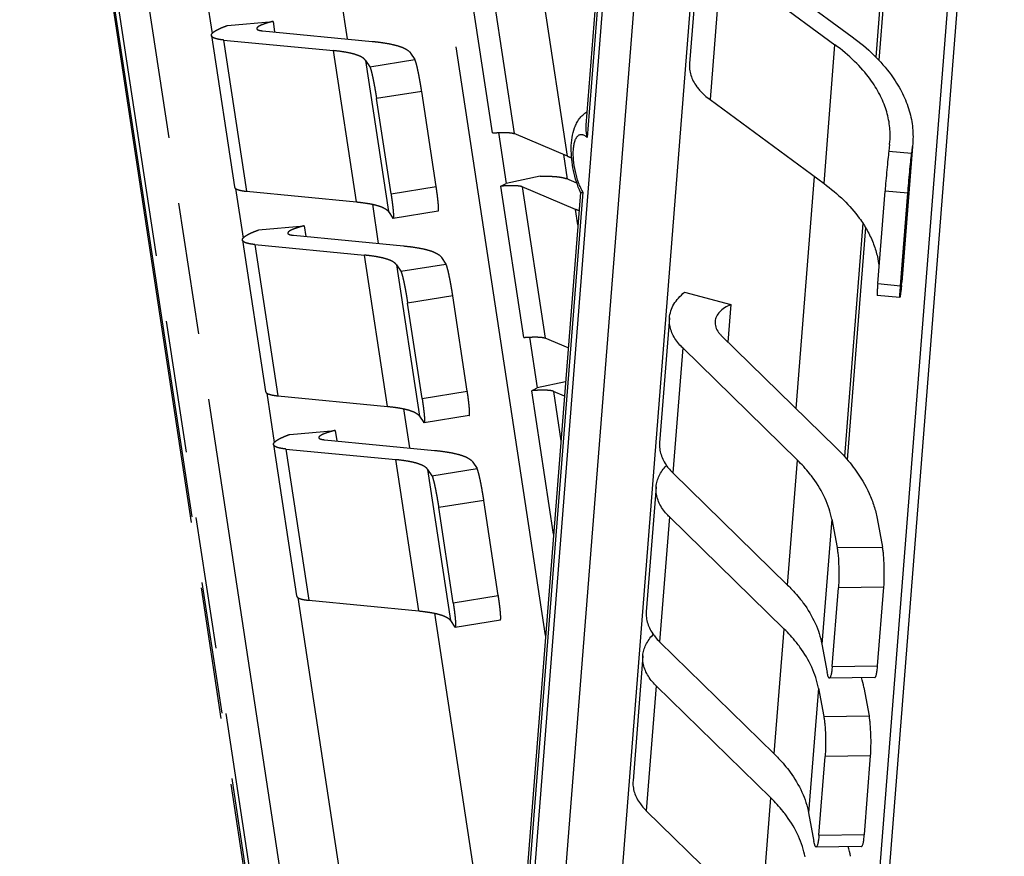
# Model space of a CAD drawing. Header units: millimetres. Extents: x 0 to 420, y 0 to 297.
# Tile 24 of 33: x 335 to 352, y 220 to 235. Entities that reach past the tile are written whole.
import ezdxf

# ---------------------------------------------------------------- set-up
doc = ezdxf.new("R2010")
doc.units = ezdxf.units.MM
doc.header["$LTSCALE"] = 23.1
doc.linetypes.add('PHANTOM', pattern=[0.8, 0.45, -0.05, 0.1, -0.05, 0.1, -0.05])
for name, color, linetype in [('DEFAULT_3', 7, 'PHANTOM'), ('T-EM12-T00-1DXF_CONTINUOUS_LINE', 7, 'CONTINUOUS'), ('T-REX12-TXX_DXF_CONTINUOUS_LINE', 7, 'CONTINUOUS')]:
    doc.layers.add(name, color=color, linetype=linetype)

msp = doc.modelspace()

# ---------------------------------------------------------------- linework, layer by layer
at = {"layer": 'DEFAULT_3', "color": 8, "linetype": 'PHANTOM'}
for p, q in [((344.2103, 224.0101), (339.769, 253.2275)), ((337.5794, 239.8345), (338.3873, 234.5198)), ((339.943, 239.7119), (340.7466, 234.4253)), ((336.4597, 236.263), (341.8908, 200.5338)), ((343.2847, 232.7843), (342.8833, 235.4252)), ((338.6564, 234.6609), (339.4512, 234.733)), ((339.4512, 234.733), (339.4793, 234.548)), ((339.2659, 234.5686), (341.1846, 234.3828)), ((338.3749, 234.4847), (338.7763, 231.8438)), ((338.5894, 234.407), (340.5081, 234.2212)), ((341.8529, 234.1795), (341.9281, 234.0668)), ((341.065, 234.0518), (341.1402, 233.939)), ((342.2996, 231.8483), (342.0469, 233.511)), ((341.5117, 231.7205), (341.259, 233.3833)), ((343.3863, 232.7907), (343.521, 231.9041)), ((344.5933, 232.3782), (343.6622, 232.773)), ((344.5911, 231.9779), (344.5259, 232.4068)), ((344.1149, 232.0297), (343.521, 231.9041)), ((344.757, 231.9076), (344.5691, 231.9872)), ((338.7986, 231.814), (338.93, 230.9497)), ((338.9908, 231.7661), (340.9095, 231.5803)), ((343.426, 231.8551), (343.521, 231.9041)), ((343.8274, 229.2142), (343.426, 231.8551)), ((344.7346, 231.449), (343.8034, 231.8438)), ((341.1852, 231.5398), (341.2893, 230.8551)), ((341.4664, 231.4109), (341.5416, 231.2981)), ((342.3352, 231.4214), (341.5473, 231.2936)), ((339.1991, 231.0908), (339.9939, 231.1629)), ((339.9939, 231.1629), (340.022, 230.9779)), ((338.9176, 230.9145), (339.319, 228.2736)), ((339.8086, 230.9985), (341.7273, 230.8127)), ((339.1321, 230.8369), (341.0508, 230.6511)), ((342.3956, 230.6094), (342.4708, 230.4967)), ((341.6077, 230.4817), (341.6829, 230.3689)), ((342.8423, 228.2781), (342.5896, 229.9409)), ((342.0544, 228.1504), (341.8017, 229.8132)), ((343.929, 229.2206), (344.0637, 228.3339)), ((344.6058, 229.0329), (344.2048, 229.2028)), ((343.9687, 228.285), (344.0637, 228.3339)), ((344.559, 228.4387), (344.0637, 228.3339)), ((339.3413, 228.2438), (339.4726, 227.3796)), ((339.5335, 228.196), (341.4522, 228.0102)), ((344.3496, 225.779), (343.9687, 228.285)), ((344.5396, 228.1916), (344.3461, 228.2736)), ((341.7279, 227.9697), (341.832, 227.285)), ((342.0091, 227.8407), (342.0843, 227.728)), ((342.8779, 227.8513), (342.09, 227.7235)), ((339.7418, 227.5207), (340.5366, 227.5928)), ((340.5366, 227.5928), (340.5647, 227.4077)), ((339.4603, 227.3444), (339.8617, 224.7035)), ((340.3513, 227.4284), (342.27, 227.2426)), ((339.6748, 227.2668), (341.5935, 227.081)), ((342.9383, 227.0393), (343.0134, 226.9266)), ((342.1504, 226.9115), (342.2255, 226.7988)), ((342.5971, 224.5803), (342.3443, 226.2431)), ((343.385, 224.708), (343.1323, 226.3708)), ((339.884, 224.6737), (340.6918, 219.359)), ((340.0762, 224.6259), (341.9949, 224.4401)), ((342.2706, 224.3996), (343.0509, 219.266)), ((342.5518, 224.2706), (342.627, 224.1579)), ((343.4206, 224.2812), (342.6327, 224.1534))]:
    msp.add_line(p, q, dxfattribs=at)
at = {"layer": 'DEFAULT_3', "color": 9, "linetype": 'PHANTOM'}
for p, q in [((340.1948, 212.3696), (335.0281, 246.359)), ((335.5464, 246.4048), (340.713, 212.4153)), ((336.4739, 236.3573), (341.9219, 200.5168)), ((343.2607, 235.4139), (343.6622, 232.773)), ((344.5933, 232.3782), (344.1919, 235.0191)), ((338.5894, 234.407), (338.9908, 231.7661)), ((340.9095, 231.5803), (340.5081, 234.2212)), ((341.065, 234.0518), (341.4664, 231.4109)), ((341.1402, 233.939), (341.9281, 234.0668)), ((342.0469, 233.511), (341.259, 233.3833)), ((341.5117, 231.7205), (342.2996, 231.8483)), ((343.8034, 231.8438), (344.2048, 229.2028)), ((344.7751, 231.1826), (344.7346, 231.449)), ((339.1321, 230.8369), (339.5335, 228.196)), ((341.4522, 228.0102), (341.0508, 230.6511)), ((341.6077, 230.4817), (342.0091, 227.8407)), ((341.6829, 230.3689), (342.4708, 230.4967)), ((342.5896, 229.9409), (341.8017, 229.8132)), ((342.0544, 228.1504), (342.8423, 228.2781)), ((344.3461, 228.2736), (344.4778, 227.4072)), ((339.6748, 227.2668), (340.0762, 224.6259)), ((341.9949, 224.4401), (341.5935, 227.081)), ((342.2255, 226.7988), (343.0134, 226.9266)), ((342.1504, 226.9115), (342.5518, 224.2706)), ((343.1323, 226.3708), (342.3443, 226.2431)), ((342.5971, 224.5803), (343.385, 224.708))]:
    msp.add_line(p, q, dxfattribs=at)
at = {"layer": 'DEFAULT_3', "color": 8, "linetype": 'PHANTOM'}
for points, knots in [([(338.3749, 234.4847), (338.3744, 234.4876), (338.3744, 234.4939), (338.3769, 234.5034), (338.3819, 234.5131), (338.3924, 234.5274), (338.4123, 234.5456), (338.4438, 234.5673), (338.4845, 234.5899), (338.534, 234.6133), (338.5922, 234.6375), (338.6341, 234.653), (338.6564, 234.6609)], [0, 0, 0, 0, 0.0259039, 0.0536704, 0.0848171, 0.1204167, 0.2073988, 0.3177384, 0.4523884, 0.6113642, 0.7941958, 1, 1, 1, 1]), ([(339.4512, 234.733), (339.4296, 234.7275), (339.3887, 234.7164), (339.3314, 234.6991), (339.2816, 234.6819), (339.2401, 234.6652), (339.2075, 234.6493), (339.1863, 234.6359), (339.1746, 234.6254), (339.169, 234.6184), (339.1658, 234.6116), (339.1655, 234.607), (339.1658, 234.6049)], [0, 0, 0, 0, 0.207599, 0.3948105, 0.5591382, 0.6985324, 0.8115262, 0.8975507, 0.9307887, 0.9580871, 0.9805015, 1, 1, 1, 1]), ([(339.1658, 234.6049), (339.1663, 234.6016), (339.1692, 234.5965), (339.1751, 234.5914), (339.184, 234.5858), (339.1992, 234.58), (339.2126, 234.5767), (339.2202, 234.5752)], [0, 0, 0, 0, 0.1558406, 0.2508785, 0.3621699, 0.6407954, 1, 1, 1, 1]), ([(339.2202, 234.5752), (339.2236, 234.5745), (339.2387, 234.5717), (339.254, 234.5698), (339.2659, 234.5686)], [0, 0, 0, 0, 0.224671, 1, 1, 1, 1]), ([(338.4914, 234.421), (338.4751, 234.4243), (338.4464, 234.4313), (338.4139, 234.4438), (338.3947, 234.4557), (338.3846, 234.4646), (338.3778, 234.4742), (338.3754, 234.4812), (338.3749, 234.4847)], [0, 0, 0, 0, 0.3586242, 0.6367551, 0.7478605, 0.8427479, 0.9249595, 1, 1, 1, 1]), ([(338.5894, 234.407), (338.5803, 234.4079), (338.5475, 234.4114), (338.5148, 234.4162), (338.4914, 234.421)], [0, 0, 0, 0, 0.2752438, 1, 1, 1, 1]), ([(341.1846, 234.3828), (341.2407, 234.3774), (341.3456, 234.3653), (341.4499, 234.348), (341.4981, 234.3381)], [0, 0, 0, 0, 0.5337255, 1, 1, 1, 1]), ([(341.4981, 234.3381), (341.5417, 234.3292), (341.6206, 234.3105), (341.7118, 234.2789), (341.7704, 234.25), (341.8136, 234.2229), (341.8405, 234.198), (341.8529, 234.1795)], [0, 0, 0, 0, 0.3373086, 0.6132931, 0.7292569, 0.831487, 1, 1, 1, 1]), ([(340.7693, 234.1839), (340.7291, 234.1921), (340.6423, 234.2066), (340.5548, 234.2167), (340.5081, 234.2212)], [0, 0, 0, 0, 0.4662745, 1, 1, 1, 1]), ([(341.065, 234.0518), (341.0547, 234.0672), (341.0322, 234.0879), (340.9963, 234.1105), (340.9474, 234.1346), (340.8714, 234.1609), (340.8057, 234.1765), (340.7693, 234.1839)], [0, 0, 0, 0, 0.168513, 0.2707431, 0.3867069, 0.6626914, 1, 1, 1, 1]), ([(342.0469, 233.511), (342.042, 233.5433), (342.0318, 233.6075), (342.0155, 233.7018), (341.9988, 233.7914), (341.9823, 233.8727), (341.9667, 233.9428), (341.9541, 233.9928), (341.9447, 234.025), (341.9388, 234.043), (341.9336, 234.0566), (341.9299, 234.064), (341.9281, 234.0668)], [0, 0, 0, 0, 0.1719529, 0.3422217, 0.504304, 0.6520052, 0.7796961, 0.8825477, 0.9234268, 0.9567686, 0.982324, 1, 1, 1, 1]), ([(341.1402, 233.939), (341.142, 233.9362), (341.1457, 233.9288), (341.1509, 233.9153), (341.1568, 233.8973), (341.1662, 233.865), (341.1788, 233.815), (341.1944, 233.745), (341.2109, 233.6636), (341.2276, 233.574), (341.2439, 233.4797), (341.2541, 233.4156), (341.259, 233.3833)], [0, 0, 0, 0, 0.017676, 0.0432314, 0.0765732, 0.1174523, 0.2203039, 0.3479948, 0.495696, 0.6577783, 0.8280471, 1, 1, 1, 1]), ([(343.2847, 232.7843), (343.3212, 232.7872), (343.3898, 232.7916), (343.485, 232.7939), (343.5637, 232.7915), (343.6101, 232.7864), (343.6299, 232.7823)], [0, 0, 0, 0, 0.3176915, 0.5956904, 0.8253046, 1, 1, 1, 1]), ([(343.6299, 232.7823), (343.633, 232.7817), (343.644, 232.7793), (343.6548, 232.7761), (343.6622, 232.773)], [0, 0, 0, 0, 0.2851011, 1, 1, 1, 1]), ([(344.5933, 232.3782), (344.5988, 232.3759), (344.6223, 232.3663), (344.6462, 232.358), (344.6646, 232.3521)], [0, 0, 0, 0, 0.2356803, 1, 1, 1, 1]), ([(344.1149, 232.0297), (344.1543, 232.0304), (344.2285, 232.0307), (344.3326, 232.0273), (344.4217, 232.0201), (344.4757, 232.0122), (344.4999, 232.0073)], [0, 0, 0, 0, 0.3060053, 0.5764733, 0.8085132, 1, 1, 1, 1]), ([(344.4999, 232.0073), (344.5128, 232.0047), (344.5362, 231.9992), (344.559, 231.9915), (344.5691, 231.9872)], [0, 0, 0, 0, 0.5464588, 1, 1, 1, 1]), ([(338.7763, 231.8438), (338.7769, 231.8403), (338.7792, 231.8333), (338.7861, 231.8237), (338.7962, 231.8148), (338.8153, 231.8029), (338.8479, 231.7904), (338.8766, 231.7834), (338.8928, 231.7801)], [0, 0, 0, 0, 0.0750405, 0.1572521, 0.2521395, 0.3632449, 0.6413758, 1, 1, 1, 1]), ([(338.8928, 231.7801), (338.9001, 231.7786), (338.9326, 231.7726), (338.9654, 231.7686), (338.9908, 231.7661)], [0, 0, 0, 0, 0.224671, 1, 1, 1, 1]), ([(342.3352, 231.4214), (342.3364, 231.4216), (342.3379, 231.4236), (342.339, 231.4267), (342.3404, 231.4323), (342.3413, 231.4415), (342.3421, 231.4625), (342.341, 231.4974), (342.3373, 231.5488), (342.3311, 231.6119), (342.3226, 231.6845), (342.312, 231.7644), (342.304, 231.8198), (342.2996, 231.8483)], [0, 0, 0, 0, 0.0083127, 0.0150034, 0.0237183, 0.0474909, 0.079826, 0.1695294, 0.2904555, 0.4389363, 0.6103618, 0.7993564, 1, 1, 1, 1]), ([(343.7711, 231.8531), (343.7514, 231.8571), (343.7049, 231.8623), (343.6262, 231.8646), (343.5311, 231.8624), (343.4625, 231.858), (343.426, 231.8551)], [0, 0, 0, 0, 0.1746954, 0.4043096, 0.6823085, 1, 1, 1, 1]), ([(343.8034, 231.8438), (343.8012, 231.8447), (343.7907, 231.8487), (343.7797, 231.8514), (343.7711, 231.8531)], [0, 0, 0, 0, 0.2154652, 1, 1, 1, 1]), ([(340.9095, 231.5803), (340.9563, 231.5758), (341.0437, 231.5657), (341.1306, 231.5512), (341.1708, 231.543)], [0, 0, 0, 0, 0.5337255, 1, 1, 1, 1]), ([(341.5117, 231.7205), (341.5161, 231.692), (341.5241, 231.6366), (341.5347, 231.5567), (341.5432, 231.4841), (341.5494, 231.4211), (341.5531, 231.3696), (341.5542, 231.3347), (341.5534, 231.3138), (341.5525, 231.3045), (341.5511, 231.299), (341.55, 231.2959), (341.5485, 231.2938), (341.5473, 231.2936)], [0, 0, 0, 0, 0.2006436, 0.3896382, 0.5610637, 0.7095445, 0.8304705, 0.920174, 0.9525091, 0.9762817, 0.9849966, 0.9916873, 1, 1, 1, 1]), ([(341.1708, 231.543), (341.2071, 231.5356), (341.2728, 231.52), (341.3488, 231.4937), (341.3977, 231.4696), (341.4337, 231.447), (341.4561, 231.4263), (341.4664, 231.4109)], [0, 0, 0, 0, 0.3373086, 0.6132931, 0.7292569, 0.831487, 1, 1, 1, 1]), ([(344.7942, 231.4267), (344.7889, 231.4285), (344.7688, 231.4353), (344.749, 231.4429), (344.7346, 231.449)], [0, 0, 0, 0, 0.2623678, 1, 1, 1, 1]), ([(341.5473, 231.2936), (341.5464, 231.2935), (341.5439, 231.2948), (341.5425, 231.2968), (341.5416, 231.2981)], [0, 0, 0, 0, 0.3734956, 1, 1, 1, 1]), ([(338.9176, 230.9145), (338.9171, 230.9175), (338.9171, 230.9238), (338.9196, 230.9333), (338.9246, 230.943), (338.9351, 230.9573), (338.955, 230.9755), (338.9865, 230.9972), (339.0272, 231.0198), (339.0767, 231.0432), (339.1349, 231.0673), (339.1768, 231.0829), (339.1991, 231.0908)], [0, 0, 0, 0, 0.0259039, 0.0536704, 0.0848171, 0.1204167, 0.2073988, 0.3177384, 0.4523884, 0.6113642, 0.7941958, 1, 1, 1, 1]), ([(339.9939, 231.1629), (339.9723, 231.1573), (339.9314, 231.1463), (339.874, 231.1289), (339.8243, 231.1118), (339.7828, 231.0951), (339.7502, 231.0792), (339.729, 231.0658), (339.7173, 231.0553), (339.7117, 231.0483), (339.7085, 231.0415), (339.7082, 231.0368), (339.7085, 231.0348)], [0, 0, 0, 0, 0.207599, 0.3948105, 0.5591382, 0.6985324, 0.8115262, 0.8975507, 0.9307887, 0.9580871, 0.9805015, 1, 1, 1, 1]), ([(339.0341, 230.8509), (339.0178, 230.8542), (338.9891, 230.8612), (338.9565, 230.8737), (338.9374, 230.8856), (338.9273, 230.8945), (338.9204, 230.9041), (338.9181, 230.9111), (338.9176, 230.9145)], [0, 0, 0, 0, 0.3586242, 0.6367551, 0.7478605, 0.8427479, 0.9249595, 1, 1, 1, 1]), ([(339.7085, 231.0348), (339.709, 231.0314), (339.7119, 231.0264), (339.7177, 231.0213), (339.7267, 231.0157), (339.7419, 231.0099), (339.7553, 231.0066), (339.7629, 231.0051)], [0, 0, 0, 0, 0.1558406, 0.2508785, 0.3621699, 0.6407954, 1, 1, 1, 1]), ([(339.7629, 231.0051), (339.7663, 231.0044), (339.7814, 231.0016), (339.7967, 230.9997), (339.8086, 230.9985)], [0, 0, 0, 0, 0.224671, 1, 1, 1, 1]), ([(339.1321, 230.8369), (339.123, 230.8378), (339.0902, 230.8413), (339.0575, 230.8461), (339.0341, 230.8509)], [0, 0, 0, 0, 0.2752438, 1, 1, 1, 1]), ([(341.7273, 230.8127), (341.7834, 230.8073), (341.8883, 230.7952), (341.9926, 230.7778), (342.0408, 230.768)], [0, 0, 0, 0, 0.5337255, 1, 1, 1, 1]), ([(342.0408, 230.768), (342.0844, 230.7591), (342.1633, 230.7404), (342.2545, 230.7088), (342.3131, 230.6799), (342.3563, 230.6528), (342.3832, 230.6279), (342.3956, 230.6094)], [0, 0, 0, 0, 0.3373086, 0.6132931, 0.7292569, 0.831487, 1, 1, 1, 1]), ([(341.312, 230.6138), (341.2718, 230.622), (341.185, 230.6365), (341.0975, 230.6466), (341.0508, 230.6511)], [0, 0, 0, 0, 0.4662745, 1, 1, 1, 1]), ([(341.6077, 230.4817), (341.5974, 230.4971), (341.5749, 230.5178), (341.539, 230.5404), (341.4901, 230.5645), (341.4141, 230.5908), (341.3484, 230.6064), (341.312, 230.6138)], [0, 0, 0, 0, 0.168513, 0.2707431, 0.3867069, 0.6626914, 1, 1, 1, 1]), ([(341.6829, 230.3689), (341.6847, 230.3661), (341.6883, 230.3587), (341.6936, 230.3452), (341.6995, 230.3272), (341.7089, 230.2949), (341.7215, 230.2449), (341.7371, 230.1749), (341.7536, 230.0935), (341.7703, 230.0039), (341.7866, 229.9096), (341.7968, 229.8454), (341.8017, 229.8132)], [0, 0, 0, 0, 0.017676, 0.0432314, 0.0765732, 0.1174523, 0.2203039, 0.3479948, 0.495696, 0.6577783, 0.8280471, 1, 1, 1, 1]), ([(342.5896, 229.9409), (342.5847, 229.9732), (342.5745, 230.0373), (342.5582, 230.1317), (342.5415, 230.2212), (342.525, 230.3026), (342.5094, 230.3727), (342.4968, 230.4227), (342.4874, 230.4549), (342.4815, 230.4729), (342.4762, 230.4865), (342.4726, 230.4939), (342.4708, 230.4967)], [0, 0, 0, 0, 0.1719529, 0.3422217, 0.504304, 0.6520052, 0.7796961, 0.8825477, 0.9234268, 0.9567686, 0.982324, 1, 1, 1, 1]), ([(343.8274, 229.2142), (343.8639, 229.2171), (343.9325, 229.2214), (344.0277, 229.2237), (344.1063, 229.2214), (344.1528, 229.2162), (344.1726, 229.2122)], [0, 0, 0, 0, 0.3176915, 0.5956904, 0.8253046, 1, 1, 1, 1]), ([(344.1726, 229.2122), (344.1757, 229.2116), (344.1866, 229.2092), (344.1975, 229.206), (344.2048, 229.2028)], [0, 0, 0, 0, 0.2851011, 1, 1, 1, 1]), ([(339.319, 228.2736), (339.3195, 228.2702), (339.3219, 228.2631), (339.3288, 228.2535), (339.3389, 228.2447), (339.358, 228.2328), (339.3905, 228.2203), (339.4192, 228.2133), (339.4355, 228.21)], [0, 0, 0, 0, 0.0750405, 0.1572521, 0.2521395, 0.3632449, 0.6413758, 1, 1, 1, 1]), ([(339.4355, 228.21), (339.4428, 228.2085), (339.4752, 228.2025), (339.508, 228.1984), (339.5335, 228.196)], [0, 0, 0, 0, 0.224671, 1, 1, 1, 1]), ([(342.0544, 228.1504), (342.0588, 228.1219), (342.0668, 228.0665), (342.0774, 227.9866), (342.0859, 227.914), (342.0921, 227.851), (342.0958, 227.7995), (342.0969, 227.7646), (342.0961, 227.7436), (342.0951, 227.7344), (342.0938, 227.7289), (342.0927, 227.7257), (342.0912, 227.7237), (342.09, 227.7235)], [0, 0, 0, 0, 0.2006436, 0.3896382, 0.5610637, 0.7095445, 0.8304705, 0.920174, 0.9525091, 0.9762817, 0.9849966, 0.9916873, 1, 1, 1, 1]), ([(342.8779, 227.8513), (342.8791, 227.8515), (342.8806, 227.8535), (342.8817, 227.8566), (342.883, 227.8621), (342.884, 227.8714), (342.8848, 227.8923), (342.8837, 227.9273), (342.88, 227.9787), (342.8738, 228.0417), (342.8653, 228.1144), (342.8547, 228.1943), (342.8467, 228.2496), (342.8423, 228.2781)], [0, 0, 0, 0, 0.0083127, 0.0150034, 0.0237183, 0.0474909, 0.079826, 0.1695294, 0.2904555, 0.4389363, 0.6103618, 0.7993564, 1, 1, 1, 1]), ([(344.3138, 228.283), (344.2941, 228.287), (344.2476, 228.2921), (344.1689, 228.2945), (344.0737, 228.2922), (344.0052, 228.2879), (343.9687, 228.285)], [0, 0, 0, 0, 0.1746954, 0.4043096, 0.6823085, 1, 1, 1, 1]), ([(344.3461, 228.2736), (344.3439, 228.2746), (344.3334, 228.2786), (344.3224, 228.2812), (344.3138, 228.283)], [0, 0, 0, 0, 0.2154652, 1, 1, 1, 1]), ([(341.4522, 228.0102), (341.499, 228.0056), (341.5864, 227.9956), (341.6733, 227.9811), (341.7135, 227.9729)], [0, 0, 0, 0, 0.5337255, 1, 1, 1, 1]), ([(341.7135, 227.9729), (341.7498, 227.9655), (341.8155, 227.9499), (341.8915, 227.9236), (341.9404, 227.8995), (341.9764, 227.8769), (341.9988, 227.8562), (342.0091, 227.8407)], [0, 0, 0, 0, 0.3373086, 0.6132931, 0.7292569, 0.831487, 1, 1, 1, 1]), ([(342.09, 227.7235), (342.0891, 227.7234), (342.0866, 227.7247), (342.0852, 227.7267), (342.0843, 227.728)], [0, 0, 0, 0, 0.3734956, 1, 1, 1, 1]), ([(339.4603, 227.3444), (339.4598, 227.3474), (339.4598, 227.3536), (339.4623, 227.3632), (339.4672, 227.3729), (339.4778, 227.3872), (339.4977, 227.4054), (339.5292, 227.427), (339.5698, 227.4497), (339.6194, 227.4731), (339.6776, 227.4972), (339.7195, 227.5128), (339.7418, 227.5207)], [0, 0, 0, 0, 0.0259039, 0.0536704, 0.0848171, 0.1204167, 0.2073988, 0.3177384, 0.4523884, 0.6113642, 0.7941958, 1, 1, 1, 1]), ([(340.5366, 227.5928), (340.515, 227.5872), (340.4741, 227.5762), (340.4167, 227.5588), (340.367, 227.5417), (340.3255, 227.525), (340.2928, 227.5091), (340.2717, 227.4957), (340.26, 227.4852), (340.2544, 227.4782), (340.2512, 227.4713), (340.2509, 227.4667), (340.2512, 227.4647)], [0, 0, 0, 0, 0.207599, 0.3948105, 0.5591382, 0.6985324, 0.8115262, 0.8975507, 0.9307887, 0.9580871, 0.9805015, 1, 1, 1, 1]), ([(340.2512, 227.4647), (340.2517, 227.4613), (340.2545, 227.4563), (340.2604, 227.4511), (340.2694, 227.4456), (340.2846, 227.4398), (340.298, 227.4365), (340.3056, 227.4349)], [0, 0, 0, 0, 0.1558406, 0.2508785, 0.3621699, 0.6407954, 1, 1, 1, 1]), ([(339.5768, 227.2807), (339.5605, 227.2841), (339.5318, 227.2911), (339.4992, 227.3036), (339.4801, 227.3155), (339.47, 227.3243), (339.4631, 227.3339), (339.4608, 227.341), (339.4603, 227.3444)], [0, 0, 0, 0, 0.3586242, 0.6367551, 0.7478605, 0.8427479, 0.9249595, 1, 1, 1, 1]), ([(339.6748, 227.2668), (339.6657, 227.2676), (339.6329, 227.2711), (339.6002, 227.276), (339.5768, 227.2807)], [0, 0, 0, 0, 0.2752438, 1, 1, 1, 1]), ([(340.3056, 227.4349), (340.3089, 227.4342), (340.3241, 227.4314), (340.3394, 227.4296), (340.3513, 227.4284)], [0, 0, 0, 0, 0.224671, 1, 1, 1, 1]), ([(342.27, 227.2426), (342.3261, 227.2372), (342.431, 227.2251), (342.5352, 227.2077), (342.5835, 227.1979)], [0, 0, 0, 0, 0.5337255, 1, 1, 1, 1]), ([(342.5835, 227.1979), (342.6271, 227.189), (342.706, 227.1703), (342.7972, 227.1387), (342.8558, 227.1098), (342.899, 227.0827), (342.9259, 227.0578), (342.9383, 227.0393)], [0, 0, 0, 0, 0.3373086, 0.6132931, 0.7292569, 0.831487, 1, 1, 1, 1]), ([(341.8547, 227.0437), (341.8145, 227.0519), (341.7276, 227.0663), (341.6402, 227.0764), (341.5935, 227.081)], [0, 0, 0, 0, 0.4662745, 1, 1, 1, 1]), ([(342.1504, 226.9115), (342.1401, 226.927), (342.1176, 226.9477), (342.0816, 226.9703), (342.0328, 226.9944), (341.9568, 227.0207), (341.8911, 227.0363), (341.8547, 227.0437)], [0, 0, 0, 0, 0.168513, 0.2707431, 0.3867069, 0.6626914, 1, 1, 1, 1]), ([(343.1323, 226.3708), (343.1273, 226.4031), (343.1172, 226.4672), (343.1009, 226.5616), (343.0842, 226.6511), (343.0677, 226.7325), (343.0521, 226.8026), (343.0395, 226.8525), (343.0301, 226.8848), (343.0242, 226.9028), (343.0189, 226.9164), (343.0153, 226.9238), (343.0134, 226.9266)], [0, 0, 0, 0, 0.1719529, 0.3422217, 0.504304, 0.6520052, 0.7796961, 0.8825477, 0.9234268, 0.9567686, 0.982324, 1, 1, 1, 1]), ([(342.2255, 226.7988), (342.2274, 226.796), (342.231, 226.7886), (342.2363, 226.775), (342.2422, 226.757), (342.2516, 226.7248), (342.2641, 226.6748), (342.2798, 226.6047), (342.2963, 226.5234), (342.313, 226.4338), (342.3293, 226.3395), (342.3394, 226.2753), (342.3443, 226.2431)], [0, 0, 0, 0, 0.017676, 0.0432314, 0.0765732, 0.1174523, 0.2203039, 0.3479948, 0.495696, 0.6577783, 0.8280471, 1, 1, 1, 1]), ([(339.8617, 224.7035), (339.8622, 224.7001), (339.8646, 224.693), (339.8715, 224.6834), (339.8815, 224.6745), (339.9007, 224.6627), (339.9332, 224.6501), (339.9619, 224.6432), (339.9782, 224.6398)], [0, 0, 0, 0, 0.0750405, 0.1572521, 0.2521395, 0.3632449, 0.6413758, 1, 1, 1, 1]), ([(343.4206, 224.2812), (343.4218, 224.2813), (343.4233, 224.2834), (343.4244, 224.2865), (343.4257, 224.292), (343.4267, 224.3013), (343.4275, 224.3222), (343.4264, 224.3571), (343.4227, 224.4086), (343.4165, 224.4716), (343.408, 224.5442), (343.3974, 224.6241), (343.3893, 224.6795), (343.385, 224.708)], [0, 0, 0, 0, 0.0083127, 0.0150034, 0.0237183, 0.0474909, 0.079826, 0.1695294, 0.2904555, 0.4389363, 0.6103618, 0.7993564, 1, 1, 1, 1]), ([(339.9782, 224.6398), (339.9855, 224.6384), (340.0179, 224.6323), (340.0507, 224.6283), (340.0762, 224.6259)], [0, 0, 0, 0, 0.224671, 1, 1, 1, 1]), ([(342.5971, 224.5803), (342.6014, 224.5518), (342.6095, 224.4964), (342.6201, 224.4165), (342.6286, 224.3439), (342.6348, 224.2808), (342.6385, 224.2294), (342.6396, 224.1945), (342.6388, 224.1735), (342.6378, 224.1643), (342.6365, 224.1587), (342.6354, 224.1556), (342.6339, 224.1536), (342.6327, 224.1534)], [0, 0, 0, 0, 0.2006436, 0.3896382, 0.5610637, 0.7095445, 0.8304705, 0.920174, 0.9525091, 0.9762817, 0.9849966, 0.9916873, 1, 1, 1, 1]), ([(341.9949, 224.4401), (342.0416, 224.4355), (342.1291, 224.4254), (342.216, 224.411), (342.2562, 224.4028)], [0, 0, 0, 0, 0.5337255, 1, 1, 1, 1]), ([(342.2562, 224.4028), (342.2925, 224.3954), (342.3582, 224.3798), (342.4342, 224.3535), (342.4831, 224.3294), (342.5191, 224.3068), (342.5415, 224.286), (342.5518, 224.2706)], [0, 0, 0, 0, 0.3373086, 0.6132931, 0.7292569, 0.831487, 1, 1, 1, 1]), ([(342.6327, 224.1534), (342.6318, 224.1532), (342.6292, 224.1545), (342.6279, 224.1566), (342.627, 224.1579)], [0, 0, 0, 0, 0.3734956, 1, 1, 1, 1])]:
    msp.add_open_spline(points, degree=3, knots=knots, dxfattribs=at)
at = {"layer": 'T-EM12-T00-1DXF_CONTINUOUS_LINE', "color": 7, "linetype": 'Continuous'}
for p, q in [((352.0494, 245.4131), (347.5359, 188.0896)), ((352.2193, 245.4402), (347.6917, 187.9372)), ((350.2578, 237.6722), (349.9771, 234.1075)), ((349.7489, 231.2091), (349.4282, 227.1363))]:
    msp.add_line(p, q, dxfattribs=at)
at = {"layer": 'T-EM12-T00-1DXF_CONTINUOUS_LINE', "color": 9, "linetype": 'Continuous'}
for p, q in [((350.3054, 237.5955), (350.0268, 234.0568)), ((349.7965, 231.1325), (349.4775, 227.0801))]:
    msp.add_line(p, q, dxfattribs=at)
at = {"layer": 'T-REX12-TXX_DXF_CONTINUOUS_LINE', "color": 7, "linetype": 'Continuous'}
for p, q in [((347.5798, 245.7533), (344.9844, 212.7917)), ((346.9133, 236.4225), (346.7225, 233.9988)), ((347.5759, 235.9269), (349.5654, 234.4617)), ((347.2731, 235.7895), (349.2625, 234.3244)), ((345.0866, 235.1394), (344.9121, 232.9226)), ((347.0823, 233.3659), (349.0717, 231.9007)), ((350.2167, 232.5824), (350.222, 232.6365)), ((350.6208, 232.6051), (350.6149, 232.5456)), ((350.2167, 232.5824), (350.2029, 232.466)), ((350.6161, 232.5455), (350.43, 230.1814)), ((350.6149, 232.5456), (350.6011, 232.4292)), ((348.9013, 232.0262), (348.5822, 227.9732)), ((344.8194, 231.7463), (342.4973, 202.2537)), ((344.8197, 231.745), (344.8191, 231.7461)), ((350.0093, 230.1552), (350.1365, 231.771)), ((350.4075, 230.1184), (350.5348, 231.7342)), ((350.4241, 230.1219), (350.4103, 230.0055)), ((350.4241, 230.1219), (350.43, 230.1814)), ((346.6373, 230.0026), (347.4458, 229.7869)), ((350.3961, 229.9116), (349.9978, 229.9484)), ((347.4458, 229.7869), (347.3944, 229.1343)), ((346.3726, 229.5555), (346.2009, 227.3742)), ((347.2784, 229.2478), (349.2815, 227.2896)), ((346.6045, 229.0307), (348.6076, 227.0725)), ((346.4327, 226.8494), (348.4358, 224.8912)), ((346.1404, 226.6067), (345.9687, 224.4254)), ((346.3723, 226.0819), (348.3754, 224.1238)), ((349.2055, 226.0427), (349.299, 225.5447)), ((349.9989, 226.0539), (350.0925, 225.5558)), ((349.2144, 223.4727), (349.3225, 224.8461)), ((350.0079, 223.4839), (350.116, 224.8573)), ((346.2005, 223.9006), (348.2037, 221.9425)), ((349.0337, 223.8615), (349.1273, 223.3634)), ((345.9083, 223.6579), (345.7365, 221.4766)), ((349.9595, 223.2785), (349.1661, 223.2674)), ((346.1401, 223.1331), (348.1432, 221.175)), ((348.9733, 223.094), (349.0668, 222.5959)), ((349.7668, 223.1051), (349.8603, 222.607)), ((348.9822, 220.524), (349.0904, 221.8974)), ((349.7757, 220.5351), (349.8838, 221.9085)), ((345.9684, 220.9518), (347.9715, 218.9937)), ((348.8016, 220.9127), (348.8951, 220.4146)), ((349.7274, 220.3297), (348.9339, 220.3186))]:
    msp.add_line(p, q, dxfattribs=at)
at = {"layer": 'T-REX12-TXX_DXF_CONTINUOUS_LINE', "color": 9, "linetype": 'Continuous'}
for p, q in [((343.385, 211.8367), (345.5955, 239.9106)), ((346.1229, 239.7649), (343.9124, 211.691)), ((347.2731, 235.7895), (347.0823, 233.3659)), ((345.1297, 235.1411), (344.9378, 232.7039)), ((349.0717, 231.9007), (349.2625, 234.3244)), ((350.2029, 232.466), (350.6011, 232.4292)), ((350.4241, 230.1219), (350.6149, 232.5456)), ((344.8625, 231.748), (342.5316, 202.1452)), ((350.5348, 231.7342), (350.1365, 231.771)), ((350.0093, 230.1552), (350.4075, 230.1184)), ((346.6045, 229.0307), (346.4327, 226.8494)), ((348.4358, 224.8912), (348.6076, 227.0725)), ((346.3723, 226.0819), (346.2005, 223.9006)), ((349.2055, 226.0427), (349.0337, 223.8615)), ((349.299, 225.5447), (350.0925, 225.5558)), ((350.116, 224.8573), (349.3225, 224.8461)), ((348.2037, 221.9425), (348.3754, 224.1238)), ((349.2144, 223.4727), (350.0079, 223.4839)), ((346.1401, 223.1331), (345.9684, 220.9518)), ((348.9733, 223.094), (348.8016, 220.9127)), ((349.0668, 222.5959), (349.8603, 222.607)), ((349.8838, 221.9085), (349.0904, 221.8974)), ((347.9715, 218.9937), (348.1432, 221.175)), ((348.9822, 220.524), (349.7757, 220.5351))]:
    msp.add_line(p, q, dxfattribs=at)
at = {"layer": 'T-REX12-TXX_DXF_CONTINUOUS_LINE', "color": 7, "linetype": 'Continuous'}
for centre, radius, start, end in [((346.9095, 226.406), 0.8206, 135.73221, 135.95138), ((346.6774, 223.4572), 0.8206, 135.73221, 135.95138), ((347.9736, 222.767), 1.8247, 10.6774, 16.17293), ((347.7415, 219.8182), 1.8247, 10.6774, 16.17293)]:
    msp.add_arc(centre, radius, start, end, dxfattribs=at)
for points, knots in [([(349.8782, 233.7214), (349.7966, 233.8331), (349.6048, 234.0501), (349.3831, 234.2355), (349.2625, 234.3244)], [0, 0, 0, 0, 0.480154, 1, 1, 1, 1]), ([(349.5654, 234.4617), (349.698, 234.3641), (349.9419, 234.16), (350.1528, 233.9213), (350.2426, 233.7985)], [0, 0, 0, 0, 0.519846, 1, 1, 1, 1]), ([(346.7225, 233.9988), (346.7198, 233.9647), (346.7213, 233.8947), (346.7445, 233.7904), (346.7878, 233.6878), (346.8284, 233.6234), (346.8514, 233.592)], [0, 0, 0, 0, 0.2361124, 0.4781933, 0.731476, 1, 1, 1, 1]), ([(350.222, 232.6365), (350.2292, 232.7276), (350.2251, 232.9141), (350.1635, 233.1922), (350.0478, 233.4659), (349.9396, 233.6376), (349.8782, 233.7214)], [0, 0, 0, 0, 0.2361197, 0.4781966, 0.731479, 1, 1, 1, 1]), ([(350.2426, 233.7985), (350.3102, 233.7063), (350.4292, 233.5174), (350.5564, 233.2163), (350.6242, 232.9105), (350.6287, 232.7053), (350.6208, 232.6051)], [0, 0, 0, 0, 0.2685204, 0.521805, 0.7638834, 1, 1, 1, 1]), ([(346.8514, 233.592), (346.8664, 233.5714), (346.9341, 233.4872), (347.0158, 233.4148), (347.0823, 233.3659)], [0, 0, 0, 0, 0.2355609, 1, 1, 1, 1]), ([(344.8191, 231.7461), (344.7924, 231.8058), (344.7457, 231.9309), (344.6951, 232.1257), (344.6639, 232.3243), (344.6539, 232.5184), (344.6674, 232.7029), (344.703, 232.8481), (344.7504, 232.9551), (344.7974, 233.0307), (344.8569, 233.0993), (344.9046, 233.1378), (344.9302, 233.1548)], [0, 0, 0, 0, 0.1294337, 0.2638602, 0.3980874, 0.527021, 0.6480986, 0.7634281, 0.8209572, 0.8794054, 0.939117, 1, 1, 1, 1]), ([(344.9121, 232.9226), (344.9107, 232.9047), (344.9091, 232.8309), (344.9225, 232.7574), (344.9378, 232.7039)], [0, 0, 0, 0, 0.244018, 1, 1, 1, 1]), ([(350.2029, 232.466), (350.1973, 232.4186), (350.1856, 232.3106), (350.1685, 232.1379), (350.1516, 231.9536), (350.1412, 231.8299), (350.1365, 231.771)], [0, 0, 0, 0, 0.2048002, 0.4667455, 0.7459769, 1, 1, 1, 1]), ([(350.5348, 231.7342), (350.5394, 231.7931), (350.5498, 231.9168), (350.5667, 232.1011), (350.5839, 232.2738), (350.5955, 232.3818), (350.6011, 232.4292)], [0, 0, 0, 0, 0.2540231, 0.5332545, 0.7951998, 1, 1, 1, 1]), ([(344.8197, 231.745), (344.82, 231.7442), (344.8221, 231.7427), (344.8243, 231.7424), (344.8257, 231.7423)], [0, 0, 0, 0, 0.3925376, 1, 1, 1, 1]), ([(344.8257, 231.7423), (344.8278, 231.742), (344.8328, 231.7421), (344.8451, 231.7436), (344.8552, 231.746), (344.8625, 231.748)], [0, 0, 0, 0, 0.1697296, 0.3941847, 1, 1, 1, 1]), ([(349.0717, 231.9007), (349.1923, 231.8119), (349.414, 231.6264), (349.6057, 231.4094), (349.6874, 231.2978)], [0, 0, 0, 0, 0.519846, 1, 1, 1, 1]), ([(349.6874, 231.2978), (349.7371, 231.2299), (349.8267, 231.0919), (349.9314, 230.874), (350.0018, 230.6526), (350.0255, 230.5024), (350.0313, 230.4281)], [0, 0, 0, 0, 0.2664011, 0.5202128, 0.7637523, 1, 1, 1, 1]), ([(350.0093, 230.1552), (350.0081, 230.14), (350.0059, 230.1112), (350.0029, 230.0705), (350.0005, 230.0351), (349.9989, 230.009), (349.998, 229.9912), (349.9974, 229.9801), (349.9971, 229.9707), (349.9969, 229.963), (349.9969, 229.9569), (349.997, 229.9525), (349.9972, 229.9499), (349.9975, 229.9487), (349.9977, 229.9484), (349.9978, 229.9484)], [0, 0, 0, 0, 0.2203242, 0.417929, 0.5900392, 0.7342839, 0.7953143, 0.8486576, 0.8941377, 0.9315944, 0.9609138, 0.9820102, 0.9948772, 0.9983001, 1, 1, 1, 1]), ([(350.3961, 229.9116), (350.3959, 229.9116), (350.3957, 229.9119), (350.3954, 229.9131), (350.3952, 229.9157), (350.3951, 229.9201), (350.3951, 229.9262), (350.3953, 229.9339), (350.3957, 229.9433), (350.3962, 229.9544), (350.3971, 229.9722), (350.3987, 229.9983), (350.4011, 230.0337), (350.4041, 230.0744), (350.4063, 230.1032), (350.4075, 230.1184)], [0, 0, 0, 0, 0.0016999, 0.0051228, 0.0179898, 0.0390862, 0.0684056, 0.1058623, 0.1513424, 0.2046857, 0.2657161, 0.4099608, 0.582071, 0.7796758, 1, 1, 1, 1]), ([(346.3726, 229.5555), (346.3759, 229.5965), (346.3927, 229.6795), (346.4473, 229.7976), (346.5297, 229.9078), (346.5991, 229.9721), (346.6373, 230.0026)], [0, 0, 0, 0, 0.2312266, 0.4707432, 0.7254323, 1, 1, 1, 1]), ([(350.4103, 230.0055), (350.4094, 229.9983), (350.4078, 229.9849), (350.4054, 229.966), (350.4033, 229.9498), (350.4013, 229.9365), (350.3997, 229.926), (350.3984, 229.9191), (350.3976, 229.9152), (350.397, 229.9132), (350.3966, 229.9122), (350.3962, 229.9116), (350.3961, 229.9116)], [0, 0, 0, 0, 0.2276106, 0.4278935, 0.5994816, 0.7413873, 0.852788, 0.9330225, 0.961339, 0.9817719, 0.9944248, 1, 1, 1, 1]), ([(347.4458, 229.7869), (347.4073, 229.7717), (347.3366, 229.7369), (347.249, 229.6673), (347.1987, 229.5971), (347.1766, 229.5377), (347.1713, 229.5076), (347.1702, 229.4927)], [0, 0, 0, 0, 0.2930488, 0.5536297, 0.7852127, 0.8937914, 1, 1, 1, 1]), ([(346.5015, 229.1486), (346.4785, 229.1801), (346.438, 229.2444), (346.3946, 229.3471), (346.3715, 229.4514), (346.3699, 229.5213), (346.3726, 229.5555)], [0, 0, 0, 0, 0.268524, 0.5218067, 0.7638876, 1, 1, 1, 1]), ([(347.1702, 229.4927), (347.1689, 229.4767), (347.1696, 229.4441), (347.1843, 229.3777), (347.2095, 229.3312), (347.2303, 229.3028)], [0, 0, 0, 0, 0.2365204, 0.4790154, 1, 1, 1, 1]), ([(347.2303, 229.3028), (347.2338, 229.298), (347.2486, 229.2787), (347.2652, 229.2607), (347.2784, 229.2478)], [0, 0, 0, 0, 0.2425316, 1, 1, 1, 1]), ([(346.6045, 229.0307), (346.5949, 229.0401), (346.5582, 229.0773), (346.5244, 229.1173), (346.5015, 229.1486)], [0, 0, 0, 0, 0.2577711, 1, 1, 1, 1]), ([(346.2009, 227.3742), (346.1982, 227.34), (346.1997, 227.2701), (346.2228, 227.1658), (346.2662, 227.0631), (346.3068, 226.9988), (346.3298, 226.9673)], [0, 0, 0, 0, 0.2361124, 0.4781933, 0.731476, 1, 1, 1, 1]), ([(349.2815, 227.2896), (349.3123, 227.2595), (349.4295, 227.1405), (349.5376, 227.0123), (349.6108, 226.9123)], [0, 0, 0, 0, 0.2577711, 1, 1, 1, 1]), ([(346.1404, 226.6067), (346.143, 226.6397), (346.1548, 226.7061), (346.1915, 226.8021), (346.2467, 226.8938), (346.2938, 226.9496), (346.3197, 226.9765)], [0, 0, 0, 0, 0.2369306, 0.4794513, 0.7325175, 1, 1, 1, 1]), ([(346.3298, 226.9673), (346.3373, 226.9571), (346.3691, 226.9157), (346.4044, 226.877), (346.4327, 226.8494)], [0, 0, 0, 0, 0.2425316, 1, 1, 1, 1]), ([(348.8821, 226.7581), (348.8621, 226.7853), (348.7774, 226.8958), (348.683, 226.9988), (348.6076, 227.0725)], [0, 0, 0, 0, 0.2425316, 1, 1, 1, 1]), ([(349.2055, 226.0427), (349.1939, 226.1043), (349.1624, 226.2278), (349.0671, 226.474), (348.9626, 226.648), (348.8821, 226.7581)], [0, 0, 0, 0, 0.237511, 0.4823154, 1, 1, 1, 1]), ([(349.6108, 226.9123), (349.7075, 226.7801), (349.8328, 226.5714), (349.9473, 226.276), (349.9851, 226.1277), (349.9989, 226.0539)], [0, 0, 0, 0, 0.5176846, 0.762489, 1, 1, 1, 1]), ([(346.2694, 226.1998), (346.2463, 226.2313), (346.2058, 226.2957), (346.1624, 226.3983), (346.1393, 226.5026), (346.1378, 226.5725), (346.1404, 226.6067)], [0, 0, 0, 0, 0.268524, 0.5218067, 0.7638876, 1, 1, 1, 1]), ([(346.3723, 226.0819), (346.3627, 226.0913), (346.326, 226.1285), (346.2923, 226.1686), (346.2694, 226.1998)], [0, 0, 0, 0, 0.2577711, 1, 1, 1, 1]), ([(350.116, 224.8573), (350.1206, 224.9161), (350.1256, 225.0402), (350.1239, 225.2254), (350.1153, 225.3776), (350.1037, 225.4864), (350.0965, 225.5342), (350.0925, 225.5558)], [0, 0, 0, 0, 0.2530105, 0.5313368, 0.7933191, 0.9057208, 1, 1, 1, 1]), ([(349.299, 225.5447), (349.3031, 225.523), (349.3103, 225.4753), (349.3219, 225.3665), (349.3304, 225.2143), (349.3321, 225.029), (349.3272, 224.905), (349.3225, 224.8461)], [0, 0, 0, 0, 0.0942792, 0.2066809, 0.4686632, 0.7469895, 1, 1, 1, 1]), ([(348.4358, 224.8912), (348.4615, 224.8662), (348.5592, 224.767), (348.6493, 224.6602), (348.7103, 224.5768)], [0, 0, 0, 0, 0.2577711, 1, 1, 1, 1]), ([(348.7103, 224.5768), (348.7909, 224.4667), (348.8953, 224.2927), (348.9907, 224.0465), (349.0222, 223.923), (349.0337, 223.8615)], [0, 0, 0, 0, 0.5176846, 0.762489, 1, 1, 1, 1]), ([(345.9687, 224.4254), (345.966, 224.3912), (345.9675, 224.3213), (345.9907, 224.217), (346.034, 224.1144), (346.0746, 224.05), (346.0976, 224.0185)], [0, 0, 0, 0, 0.2361124, 0.4781933, 0.731476, 1, 1, 1, 1]), ([(345.9083, 223.6579), (345.9109, 223.6909), (345.9226, 223.7573), (345.9594, 223.8533), (346.0145, 223.9451), (346.0616, 224.0009), (346.0876, 224.0277)], [0, 0, 0, 0, 0.2369306, 0.4794513, 0.7325175, 1, 1, 1, 1]), ([(346.0976, 224.0185), (346.1051, 224.0083), (346.1369, 223.9669), (346.1723, 223.9283), (346.2005, 223.9006)], [0, 0, 0, 0, 0.2425316, 1, 1, 1, 1]), ([(348.6499, 223.8093), (348.6299, 223.8365), (348.5452, 223.947), (348.4508, 224.05), (348.3754, 224.1238)], [0, 0, 0, 0, 0.2425316, 1, 1, 1, 1]), ([(348.9733, 223.094), (348.9617, 223.1555), (348.9302, 223.279), (348.8349, 223.5252), (348.7305, 223.6992), (348.6499, 223.8093)], [0, 0, 0, 0, 0.237511, 0.4823154, 1, 1, 1, 1]), ([(346.0372, 223.2511), (346.0142, 223.2825), (345.9736, 223.3469), (345.9302, 223.4495), (345.9071, 223.5538), (345.9056, 223.6237), (345.9083, 223.6579)], [0, 0, 0, 0, 0.268524, 0.5218067, 0.7638876, 1, 1, 1, 1]), ([(349.1661, 223.2674), (349.1643, 223.2673), (349.1603, 223.2688), (349.1553, 223.2739), (349.1504, 223.2818), (349.1432, 223.2979), (349.135, 223.3254), (349.1299, 223.3495), (349.1273, 223.3634)], [0, 0, 0, 0, 0.0489586, 0.1126571, 0.1983127, 0.3085663, 0.6049093, 1, 1, 1, 1]), ([(349.2144, 223.4727), (349.2132, 223.4576), (349.2106, 223.429), (349.2059, 223.3885), (349.2006, 223.3533), (349.1948, 223.3237), (349.1885, 223.3002), (349.1826, 223.2846), (349.1775, 223.2755), (349.1739, 223.271), (349.1701, 223.2681), (349.1674, 223.2674), (349.1661, 223.2674)], [0, 0, 0, 0, 0.2103099, 0.3994546, 0.5649849, 0.7049147, 0.8177661, 0.9028793, 0.9352899, 0.9614391, 0.9823335, 1, 1, 1, 1]), ([(349.9595, 223.2785), (349.9608, 223.2785), (349.9636, 223.2793), (349.9673, 223.2822), (349.9709, 223.2867), (349.9761, 223.2957), (349.9819, 223.3113), (349.9882, 223.3348), (349.9941, 223.3644), (349.9994, 223.3997), (350.0041, 223.4401), (350.0067, 223.4688), (350.0079, 223.4839)], [0, 0, 0, 0, 0.0176665, 0.0385609, 0.0647101, 0.0971207, 0.1822339, 0.2950853, 0.4350151, 0.6005454, 0.7896901, 1, 1, 1, 1]), ([(346.1401, 223.1331), (346.1305, 223.1425), (346.0939, 223.1797), (346.0601, 223.2198), (346.0372, 223.2511)], [0, 0, 0, 0, 0.2577711, 1, 1, 1, 1]), ([(349.0668, 222.5959), (349.0709, 222.5743), (349.0781, 222.5265), (349.0897, 222.4177), (349.0983, 222.2655), (349.0999, 222.0803), (349.095, 221.9562), (349.0904, 221.8974)], [0, 0, 0, 0, 0.0942792, 0.2066809, 0.4686632, 0.7469895, 1, 1, 1, 1]), ([(349.8838, 221.9085), (349.8884, 221.9674), (349.8934, 222.0914), (349.8917, 222.2766), (349.8831, 222.4288), (349.8715, 222.5377), (349.8644, 222.5854), (349.8603, 222.607)], [0, 0, 0, 0, 0.2530105, 0.5313368, 0.7933191, 0.9057208, 1, 1, 1, 1]), ([(348.2037, 221.9425), (348.2293, 221.9174), (348.327, 221.8182), (348.4171, 221.7114), (348.4781, 221.628)], [0, 0, 0, 0, 0.2577711, 1, 1, 1, 1]), ([(348.4781, 221.628), (348.5587, 221.5179), (348.6631, 221.3439), (348.7585, 221.0978), (348.79, 220.9742), (348.8016, 220.9127)], [0, 0, 0, 0, 0.5176846, 0.762489, 1, 1, 1, 1]), ([(345.7365, 221.4766), (345.7338, 221.4425), (345.7354, 221.3725), (345.7585, 221.2682), (345.8018, 221.1656), (345.8424, 221.1012), (345.8654, 221.0698)], [0, 0, 0, 0, 0.2361124, 0.4781933, 0.731476, 1, 1, 1, 1]), ([(348.4177, 220.8605), (348.3978, 220.8878), (348.313, 220.9983), (348.2186, 221.1013), (348.1432, 221.175)], [0, 0, 0, 0, 0.2425316, 1, 1, 1, 1]), ([(345.8654, 221.0698), (345.8729, 221.0596), (345.9047, 221.0181), (345.9401, 220.9795), (345.9684, 220.9518)], [0, 0, 0, 0, 0.2425316, 1, 1, 1, 1]), ([(348.7411, 220.1452), (348.7296, 220.2067), (348.6981, 220.3303), (348.6027, 220.5764), (348.4983, 220.7504), (348.4177, 220.8605)], [0, 0, 0, 0, 0.237511, 0.4823154, 1, 1, 1, 1]), ([(348.9339, 220.3186), (348.9322, 220.3186), (348.9281, 220.32), (348.9231, 220.3251), (348.9182, 220.333), (348.911, 220.3491), (348.9028, 220.3766), (348.8977, 220.4007), (348.8951, 220.4146)], [0, 0, 0, 0, 0.0489586, 0.1126571, 0.1983127, 0.3085663, 0.6049093, 1, 1, 1, 1]), ([(348.9822, 220.524), (348.981, 220.5089), (348.9785, 220.4802), (348.9737, 220.4397), (348.9684, 220.4045), (348.9626, 220.3749), (348.9563, 220.3514), (348.9504, 220.3358), (348.9453, 220.3268), (348.9417, 220.3223), (348.938, 220.3194), (348.9352, 220.3186), (348.9339, 220.3186)], [0, 0, 0, 0, 0.2103099, 0.3994546, 0.5649849, 0.7049147, 0.8177661, 0.9028793, 0.9352899, 0.9614391, 0.9823335, 1, 1, 1, 1]), ([(349.7274, 220.3297), (349.7286, 220.3297), (349.7314, 220.3305), (349.7352, 220.3334), (349.7388, 220.3379), (349.7439, 220.3469), (349.7498, 220.3625), (349.756, 220.386), (349.7619, 220.4156), (349.7672, 220.4509), (349.7719, 220.4913), (349.7745, 220.52), (349.7757, 220.5351)], [0, 0, 0, 0, 0.0176665, 0.0385609, 0.0647101, 0.0971207, 0.1822339, 0.2950853, 0.4350151, 0.6005454, 0.7896901, 1, 1, 1, 1])]:
    msp.add_open_spline(points, degree=3, knots=knots, dxfattribs=at)
at = {"layer": 'T-REX12-TXX_DXF_CONTINUOUS_LINE', "color": 9, "linetype": 'Continuous'}
for points, knots in [([(344.6963, 232.5039), (344.6984, 232.5306), (344.7045, 232.5802), (344.7213, 232.6472), (344.7418, 232.6938), (344.7619, 232.7223), (344.7778, 232.7384), (344.795, 232.7502), (344.8136, 232.7573), (344.8332, 232.7598), (344.8535, 232.7574), (344.8744, 232.7505), (344.9043, 232.7345), (344.9247, 232.717), (344.9378, 232.7039)], [0, 0, 0, 0, 0.1848201, 0.3440592, 0.4764301, 0.5331821, 0.5844997, 0.6316296, 0.6763124, 0.7206565, 0.7668276, 0.8167016, 0.871677, 1, 1, 1, 1]), ([(344.8625, 231.748), (344.848, 231.7733), (344.8205, 231.828), (344.7719, 231.9483), (344.7254, 232.1118), (344.699, 232.2804), (344.6923, 232.4117), (344.694, 232.4741), (344.6963, 232.5039)], [0, 0, 0, 0, 0.1118022, 0.233935, 0.4966814, 0.7611677, 0.8853994, 1, 1, 1, 1])]:
    msp.add_open_spline(points, degree=3, knots=knots, dxfattribs=at)

doc.saveas('drawing.dxf')
